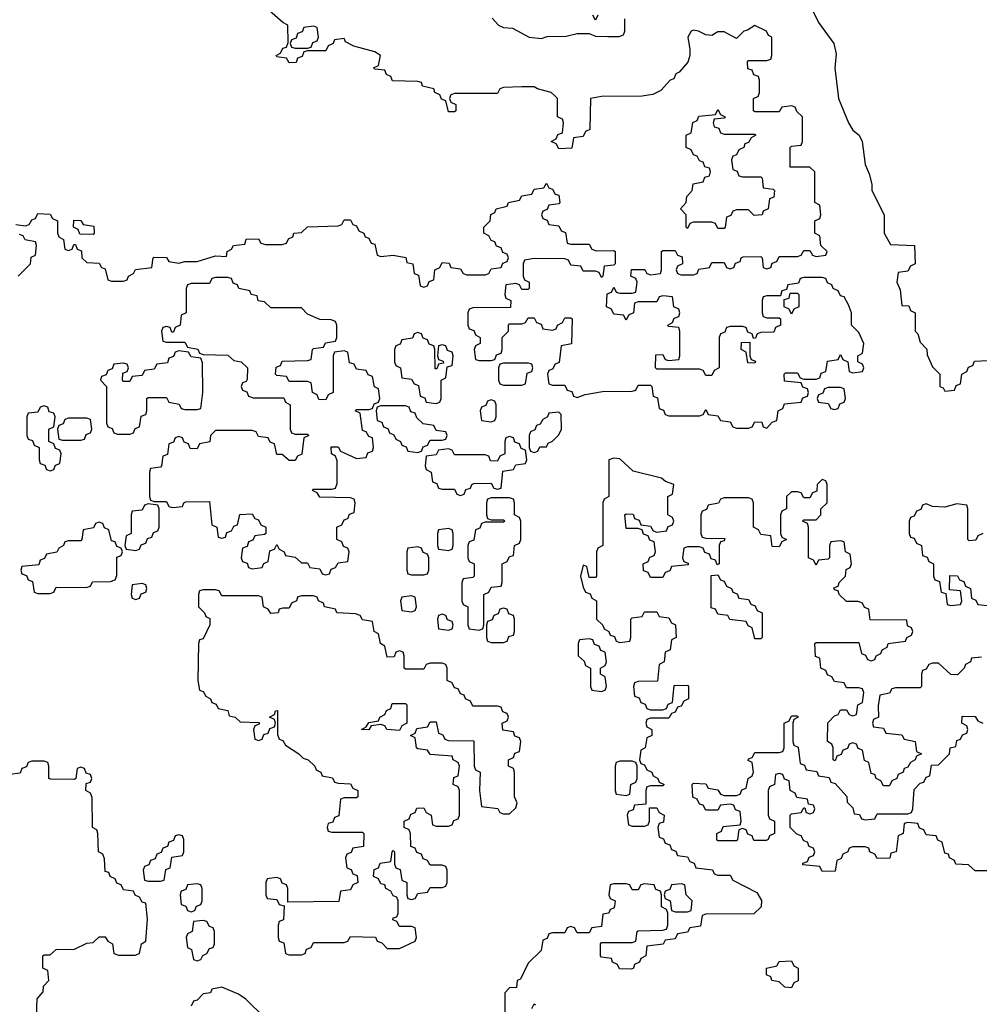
# Model space of a CAD drawing. Header units: inches. Extents: x 2602844 to 2692189, y 936934 to 1026383.
# Tile 33 of 58: x 2660691 to 2663823, y 967032 to 970247. Entities that reach past the tile are written whole.
import ezdxf

# ---------------------------------------------------------------- set-up
doc = ezdxf.new("R2010")
doc.units = ezdxf.units.IN
doc.header["$MEASUREMENT"] = 0
doc.layers.add('C6966', color=7, linetype='Continuous')
doc.layers.add('C6967', color=7, linetype='Continuous')

msp = doc.modelspace()

# ---------------------------------------------------------------- linework, layer by layer
at = {"layer": 'C6966', "color": 6}
for points in [[(2660678, 969578), (2660710, 969574), (2660722, 969578), (2660730, 969594), (2660742, 969598), (2660750, 969614), (2660790, 969612), (2660798, 969598), (2660814, 969590), (2660814, 969550), (2660818, 969538), (2660834, 969530), (2660838, 969498), (2660850, 969494), (2660862, 969498), (2660867.3, 969512.7), (2660872.7, 969512.7), (2660878, 969498), (2660892.7, 969492.7), (2660894, 969470), (2660910, 969454), (2660950, 969452), (2660958, 969438), (2660970, 969434), (2660978, 969398), (2660990, 969394), (2661030, 969394), (2661042, 969398), (2661046, 969410), (2661062, 969418), (2661068.4, 969431.6), (2661122, 969438), (2661126, 969470), (2661130, 969472), (2661170, 969471.3), (2661178, 969458), (2661210, 969452), (2661230, 969458), (2661270, 969458), (2661330, 969476), (2661366, 969474), (2661368, 969490), (2661382, 969498), (2661388.7, 969510), (2661426, 969514), (2661430, 969531), (2661470, 969531.3), (2661478, 969518), (2661492.7, 969512.7), (2661547.3, 969512.7), (2661562, 969518), (2661568, 969532), (2661582, 969538), (2661586, 969550), (2661610, 969552), (2661630, 969571.3), (2661730, 969574), (2661742, 969578), (2661750, 969594), (2661770, 969594), (2661778, 969578), (2661790, 969574), (2661798, 969558), (2661814, 969550), (2661818, 969538), (2661830, 969534), (2661838, 969518), (2661850, 969514), (2661858, 969478), (2661870, 969474), (2661910, 969478), (2661951.1, 969471.1), (2661954, 969454), (2661974, 969450), (2661978, 969418), (2661992.7, 969412.7), (2661998, 969378), (2662010, 969374), (2662022, 969378), (2662027.3, 969392.7), (2662042, 969398), (2662046, 969430), (2662062, 969438), (2662070, 969454), (2662092.7, 969452.7), (2662098, 969438), (2662130, 969434), (2662138, 969418), (2662150, 969414), (2662210, 969414), (2662222, 969418), (2662230, 969434), (2662262, 969438), (2662267.3, 969452.7), (2662282, 969458), (2662286, 969470), (2662282, 969482), (2662267.3, 969487.3), (2662262, 969502), (2662247.3, 969507.3), (2662242, 969522), (2662230, 969526), (2662222, 969542), (2662206, 969550), (2662206, 969570), (2662226, 969590), (2662228.4, 969611.6), (2662242, 969618), (2662246, 969630), (2662282, 969638), (2662286, 969650), (2662322, 969658), (2662330, 969672), (2662362, 969678), (2662370, 969694), (2662402, 969698), (2662410, 969714), (2662418, 969698), (2662430, 969694), (2662438, 969678), (2662450, 969674), (2662454, 969650), (2662450, 969646), (2662418, 969642), (2662412.7, 969627.3), (2662398, 969622), (2662394, 969610), (2662398, 969598), (2662412.7, 969592.7), (2662418, 969578), (2662450, 969574), (2662458, 969558), (2662472.7, 969552.7), (2662478, 969518), (2662490, 969514), (2662550, 969514), (2662558, 969498), (2662572.7, 969492.7), (2662630, 969494), (2662634, 969490), (2662634, 969450), (2662630, 969446), (2662598, 969442), (2662594, 969410), (2662590, 969406), (2662582, 969422), (2662570, 969426), (2662530, 969426), (2662522, 969442), (2662490, 969446), (2662482, 969462), (2662470, 969466), (2662370, 969468), (2662338, 969462), (2662334, 969450), (2662334, 969410), (2662338, 969398), (2662354, 969390), (2662354, 969370), (2662350, 969366), (2662330, 969366), (2662322, 969382), (2662310, 969386), (2662278, 969382), (2662274, 969350), (2662278, 969338), (2662294, 969330), (2662292.7, 969307.3), (2662170, 969306), (2662158, 969302), (2662154, 969290), (2662154, 969250), (2662158, 969238), (2662172.7, 969232.7), (2662178, 969218), (2662194, 969210), (2662194, 969190), (2662178, 969182), (2662174, 969170), (2662178, 969138), (2662190, 969134), (2662230, 969134), (2662242, 969138), (2662247.3, 969152.7), (2662262, 969158), (2662266, 969170), (2662266, 969210), (2662286, 969230), (2662286, 969250), (2662290, 969254), (2662330, 969254), (2662342, 969258), (2662350, 969274), (2662370, 969274), (2662378, 969258), (2662392.7, 969252.7), (2662398, 969238), (2662430, 969234), (2662442, 969238), (2662446, 969250), (2662462, 969258), (2662470, 969274), (2662490, 969274), (2662494, 969270), (2662491.6, 969188.4), (2662458, 969182), (2662451.6, 969128.4), (2662438, 969122), (2662430, 969106), (2662418, 969102), (2662414, 969090), (2662418, 969058), (2662430, 969054), (2662470, 969054), (2662478, 969038), (2662492.7, 969032.7), (2662498, 969018), (2662510, 969014), (2662536.4, 969023.6), (2662592.7, 969032.7), (2662690, 969034), (2662702, 969038), (2662710, 969054), (2662750, 969054), (2662754, 969050), (2662758, 969018), (2662772.7, 969012.7), (2662778, 968978), (2662792, 968972), (2662798, 968958), (2662810, 968954), (2662910, 968954), (2662922, 968958), (2662930, 968974), (2662938, 968958), (2662970, 968954), (2662978, 968938), (2663010, 968934), (2663018, 968918), (2663030, 968914), (2663070, 968914), (2663082, 968918), (2663090, 968934), (2663112.7, 968932.7), (2663118, 968918), (2663130, 968914), (2663147.3, 968932.7), (2663162, 968938), (2663166, 968970), (2663182, 968978), (2663187.3, 968992.7), (2663242, 968998), (2663247.3, 969012.7), (2663262, 969018), (2663266, 969030), (2663262, 969042), (2663247.3, 969047.3), (2663242, 969062), (2663187.3, 969067.3), (2663186, 969090), (2663190, 969094), (2663230, 969094), (2663238, 969078), (2663250, 969074), (2663290, 969074), (2663302, 969078), (2663307.3, 969092.7), (2663322, 969098), (2663327.3, 969132.7), (2663362, 969138), (2663370, 969154), (2663378, 969138), (2663394, 969130), (2663398, 969098), (2663410, 969094), (2663442, 969098), (2663446, 969110), (2663442, 969122), (2663426, 969130), (2663426, 969150), (2663442, 969158), (2663446, 969190), (2663430, 969226), (2663406, 969250), (2663406, 969290), (2663396.4, 969316.4), (2663382, 969342), (2663370, 969346), (2663362, 969362), (2663346, 969370), (2663342, 969382), (2663328, 969388), (2663322, 969402), (2663310, 969406), (2663250, 969406), (2663238, 969402), (2663232.7, 969387.3), (2663198, 969382), (2663194, 969366), (2663178, 969362), (2663174, 969346), (2663130, 969346), (2663118, 969342), (2663114, 969330), (2663114, 969290), (2663118, 969278), (2663130, 969274), (2663170, 969274), (2663174, 969270), (2663174, 969250), (2663158, 969242), (2663152.7, 969227.3), (2663110, 969226), (2663098, 969222), (2663092.7, 969207.3), (2663086, 969206), (2663082, 969222), (2663067.3, 969227.3), (2663062, 969242), (2663050, 969246), (2663010, 969246), (2662998, 969242), (2662992.7, 969227.3), (2662978, 969222), (2662974, 969210), (2662974, 969110), (2662958, 969102), (2662950, 969086), (2662930, 969086), (2662922, 969102), (2662910, 969106), (2662770, 969106), (2662766, 969110), (2662767.3, 969152.7), (2662790, 969154), (2662798, 969138), (2662810, 969134), (2662842, 969138), (2662846, 969150), (2662846, 969230), (2662842, 969242), (2662810, 969246), (2662806, 969250), (2662822, 969258), (2662827.3, 969272.7), (2662842, 969278), (2662846, 969290), (2662842, 969302), (2662826, 969310), (2662822, 969342), (2662790, 969346), (2662778, 969342), (2662770, 969326), (2662710, 969326), (2662698, 969322), (2662694, 969290), (2662678, 969282), (2662670, 969266), (2662662, 969282), (2662630, 969286), (2662622, 969302), (2662606, 969310), (2662608, 969352), (2662622, 969358), (2662630, 969374), (2662638, 969358), (2662650, 969354), (2662690, 969354), (2662702, 969358), (2662706, 969390), (2662702, 969402), (2662686, 969410), (2662688, 969432), (2662731.6, 969431.6), (2662738, 969418), (2662750, 969414), (2662782, 969418), (2662786, 969430), (2662786, 969490), (2662790, 969494), (2662830, 969494), (2662838, 969478), (2662852.7, 969472.7), (2662854, 969450), (2662838, 969442), (2662834, 969430), (2662838, 969418), (2662850, 969414), (2662890, 969414), (2662902, 969418), (2662907.3, 969432.7), (2662942, 969438), (2662950, 969454), (2662990, 969454), (2662998, 969438), (2663010, 969434), (2663022, 969438), (2663027.3, 969452.7), (2663042, 969458), (2663046, 969470), (2663052.7, 969472.7), (2663110, 969474), (2663114, 969470), (2663118, 969438), (2663130, 969434), (2663142, 969438), (2663147.3, 969452.7), (2663162, 969458), (2663170, 969474), (2663230, 969474), (2663242, 969478), (2663250, 969494), (2663270, 969494), (2663278, 969478), (2663290, 969474), (2663322, 969478), (2663326, 969490), (2663306, 969510), (2663302, 969542), (2663286, 969550), (2663286, 969590), (2663302, 969598), (2663306, 969610), (2663302, 969642), (2663286, 969650), (2663286, 969750), (2663270, 969766), (2663206, 969766), (2663206, 969830), (2663210, 969834), (2663242, 969838), (2663246, 969850), (2663246, 969930), (2663227.3, 969947.3), (2663222, 969962), (2663210, 969966), (2663178, 969962), (2663170, 969946), (2663090, 969946), (2663086, 969950), (2663086, 969990), (2663102, 969998), (2663102.7, 970000)], [(2662097.3, 970000), (2662094, 969990), (2662098, 969978), (2662114, 969970), (2662114, 969950), (2662110, 969946), (2662090, 969946), (2662082, 969982), (2662068, 969988), (2662062.9, 970000)], [(2662735.6, 970000), (2662722, 969998), (2662590, 969996), (2662554, 969990), (2662551.6, 969888.4), (2662538, 969882), (2662530, 969866), (2662498, 969862), (2662492.7, 969827.3), (2662450, 969826), (2662442, 969842), (2662426, 969850), (2662442, 969858), (2662447.3, 969872.7), (2662462, 969878), (2662466, 969910), (2662462, 969922), (2662446, 969930), (2662446, 969990), (2662436, 970000)], [(2663362.3, 970000), (2663363.6, 969990), (2663395.5, 969910), (2663410, 969886.8), (2663431.3, 969870), (2663441, 969850), (2663450, 969774), (2663463.5, 969743.5), (2663472, 969710), (2663472, 969690), (2663512, 969610), (2663512, 969550), (2663532.7, 969512.7), (2663612, 969510), (2663614, 969450), (2663598, 969442), (2663590, 969426), (2663558, 969422), (2663554, 969390), (2663564.7, 969364.7), (2663570, 969314), (2663592.7, 969312.7), (2663598, 969298), (2663614, 969290), (2663614, 969230), (2663622, 969222), (2663630, 969194), (2663651.6, 969171.6), (2663652.7, 969152.7), (2663670, 969114), (2663694, 969090), (2663694, 969050), (2663705.4, 969045.4), (2663710, 969034), (2663742, 969038), (2663747.3, 969052.7), (2663762, 969058), (2663766, 969090), (2663782, 969098), (2663787.3, 969112.7), (2663802, 969118), (2663807.3, 969132.7), (2663850, 969134)], [(2660686, 969410), (2660726, 969450), (2660728.4, 969471.6), (2660742, 969478), (2660746, 969510), (2660742, 969522), (2660708.4, 969528.4), (2660702, 969542), (2660690, 969546)], [(2663830, 968166), (2663798, 968162), (2663794, 968150), (2663778, 968142), (2663774, 968130), (2663751.6, 968108.4), (2663730, 968108.7), (2663690, 968146), (2663670, 968146), (2663658, 968142), (2663650, 968126), (2663638, 968122), (2663634, 968110), (2663634, 968070), (2663630, 968066), (2663550, 968066), (2663538, 968062), (2663530, 968048), (2663498, 968042), (2663492.7, 968007.3), (2663494, 967970), (2663478, 967962), (2663474, 967950), (2663478, 967938), (2663510, 967934), (2663518, 967918), (2663570, 967912), (2663578, 967898), (2663614, 967890), (2663618, 967858), (2663634, 967850), (2663618, 967842), (2663614, 967830), (2663598, 967822), (2663590, 967806), (2663578, 967802), (2663574, 967790), (2663558, 967782), (2663554, 967770), (2663538, 967762), (2663530, 967746), (2663510, 967746), (2663502, 967762), (2663486, 967770), (2663482, 967782), (2663470, 967786), (2663462, 967822), (2663448.4, 967828.4), (2663442, 967862), (2663427.3, 967867.3), (2663422, 967882), (2663410, 967886), (2663398, 967882), (2663392.7, 967867.3), (2663378, 967862), (2663372, 967848), (2663358, 967842), (2663352.7, 967827.3), (2663346, 967830), (2663346, 967870), (2663342, 967882), (2663328, 967890), (2663328.4, 967951.6), (2663350, 967974), (2663362, 967978), (2663370, 967994), (2663390, 967994), (2663398, 967978), (2663410, 967974), (2663422, 967978), (2663426, 968010), (2663442, 968018), (2663446, 968050), (2663442, 968062), (2663430, 968066), (2663390, 968066), (2663382, 968082), (2663350, 968086), (2663342, 968102), (2663328, 968108), (2663322, 968122), (2663306, 968130), (2663302, 968162), (2663288.4, 968168.4), (2663286, 968210), (2663290, 968214), (2663430, 968214), (2663438, 968178), (2663452, 968172), (2663458, 968158), (2663470, 968154), (2663482, 968158), (2663486, 968170), (2663502, 968178), (2663506, 968190), (2663522, 968198), (2663526, 968210), (2663582, 968218), (2663586, 968230), (2663602, 968238), (2663606, 968250), (2663602, 968262), (2663588.4, 968268.4), (2663586, 968286), (2663467.3, 968287.3), (2663462, 968322), (2663448, 968328), (2663442, 968342), (2663427.3, 968347.3), (2663390, 968348), (2663366, 968370), (2663362, 968382), (2663350, 968386), (2663348, 968392), (2663362, 968398), (2663366, 968410), (2663386, 968430), (2663388.4, 968451.6), (2663402, 968458), (2663406, 968470), (2663402, 968502), (2663386, 968510), (2663382, 968542), (2663370, 968546), (2663338, 968542), (2663334, 968530), (2663334, 968490), (2663330, 968486), (2663298, 968482), (2663290, 968466), (2663282, 968482), (2663266, 968490), (2663266, 968590), (2663262, 968602), (2663246, 968610), (2663250, 968614), (2663290, 968614), (2663306, 968630), (2663306, 968650), (2663326, 968670), (2663326, 968730), (2663322, 968742), (2663310, 968746), (2663294, 968730), (2663292.7, 968707.3), (2663278, 968702), (2663270, 968686), (2663250, 968686), (2663242, 968702), (2663230, 968706), (2663210, 968706), (2663194, 968690), (2663194, 968650), (2663178, 968642), (2663174, 968630), (2663174, 968570), (2663178, 968558), (2663194, 968550), (2663178, 968542), (2663170, 968526), (2663147.3, 968527.3), (2663142, 968562), (2663110, 968566), (2663102, 968582), (2663086, 968590), (2663086, 968670), (2663082, 968682), (2663070, 968686), (2662990, 968686), (2662978, 968682), (2662971.6, 968668.4), (2662938, 968662), (2662932, 968648), (2662918, 968642), (2662914, 968630), (2662914, 968570), (2662918, 968558), (2662930, 968554), (2662992.7, 968552.7), (2662990, 968546), (2662978, 968542), (2662974, 968530), (2662974, 968470), (2662967.3, 968467.3), (2662962, 968482), (2662947.3, 968487.3), (2662942, 968502), (2662927.3, 968507.3), (2662922, 968522), (2662910, 968526), (2662870, 968526), (2662858, 968522), (2662854, 968490), (2662858, 968478), (2662872.7, 968472.7), (2662872.7, 968467.3), (2662818, 968462), (2662812.7, 968447.3), (2662798, 968442), (2662790, 968426), (2662750, 968426), (2662742, 968442), (2662727.3, 968447.3), (2662726, 968470), (2662742, 968478), (2662747.3, 968492.7), (2662762, 968498), (2662766, 968510), (2662762, 968542), (2662747.3, 968547.3), (2662742, 968562), (2662727.3, 968567.3), (2662722, 968582), (2662710, 968586), (2662670, 968586), (2662666, 968630), (2662670, 968634), (2662692.7, 968632.7), (2662698, 968618), (2662712.7, 968612.7), (2662718, 968598), (2662750, 968594), (2662758, 968578), (2662770, 968574), (2662802, 968578), (2662807.3, 968592.7), (2662822, 968598), (2662826, 968610), (2662822, 968622), (2662806, 968630), (2662806, 968690), (2662822, 968698), (2662826, 968730), (2662799, 968739), (2662786, 968750), (2662693.6, 968773.6), (2662650, 968813.2), (2662630, 968815.3), (2662614, 968810), (2662614, 968690), (2662598, 968682), (2662594, 968670), (2662594, 968530), (2662578, 968522), (2662574, 968510), (2662574, 968430), (2662570, 968426), (2662550, 968426), (2662542, 968462), (2662530, 968466), (2662521, 968430), (2662530, 968394), (2662538, 968378), (2662552.7, 968372.7), (2662558, 968358), (2662574, 968350), (2662574, 968290), (2662594, 968270), (2662598, 968258), (2662614, 968250), (2662618, 968238), (2662632.7, 968232.7), (2662638, 968218), (2662650, 968214), (2662682, 968218), (2662686, 968230), (2662686, 968290), (2662690, 968294), (2662722, 968298), (2662730, 968314), (2662770, 968314), (2662778, 968298), (2662810, 968294), (2662818, 968278), (2662831.6, 968271.6), (2662834, 968230), (2662818, 968222), (2662814, 968190), (2662798, 968182), (2662794, 968150), (2662778, 968142), (2662772.7, 968087.3), (2662710, 968086), (2662698, 968082), (2662694, 968070), (2662698, 968038), (2662712.7, 968032.7), (2662718, 968018), (2662732.7, 968012.7), (2662738, 967998), (2662750, 967994), (2662790, 967994), (2662802, 967998), (2662807.3, 968012.7), (2662822, 968018), (2662827.3, 968072.7), (2662870, 968074), (2662874, 968070), (2662874, 968030), (2662858, 968022), (2662850, 968006), (2662838, 968002), (2662830, 967986), (2662818, 967982), (2662810, 967966), (2662750, 967966), (2662738, 967962), (2662734, 967950), (2662738, 967938), (2662754, 967930), (2662754, 967910), (2662738, 967902), (2662732, 967870), (2662718, 967862), (2662714, 967830), (2662718, 967818), (2662730, 967814), (2662738, 967798), (2662754, 967790), (2662758, 967778), (2662774, 967770), (2662778, 967758), (2662794, 967750), (2662790, 967746), (2662750, 967746), (2662738, 967742), (2662734, 967730), (2662734, 967686), (2662698, 967682), (2662692.7, 967667.3), (2662678, 967662), (2662674, 967650), (2662678, 967618), (2662690, 967614), (2662730, 967614), (2662742, 967618), (2662746, 967630), (2662746, 967674), (2662770, 967674), (2662778, 967658), (2662794, 967650), (2662792.7, 967627.3), (2662778, 967622), (2662774, 967610), (2662778, 967578), (2662792.7, 967572.7), (2662798, 967558), (2662812.7, 967552.7), (2662818, 967538), (2662832.7, 967532.7), (2662838, 967518), (2662870, 967514), (2662878, 967498), (2662892.7, 967492.7), (2662898, 967478), (2662951.6, 967471.6), (2662958, 967458), (2662970, 967454), (2663010, 967454), (2663018, 967438), (2663096.9, 967396.9), (2663111.6, 967371.6), (2663111.3, 967350), (2663087.3, 967327.3), (2662930, 967326), (2662918, 967322), (2662912.7, 967287.3), (2662878, 967282), (2662870, 967268), (2662838, 967262), (2662830, 967246), (2662798, 967242), (2662791.6, 967228.4), (2662738, 967222), (2662734, 967190), (2662718, 967182), (2662714, 967170), (2662698, 967162), (2662694, 967150), (2662687.3, 967147.3), (2662648.4, 967148.4), (2662642, 967162), (2662626, 967170), (2662622, 967182), (2662590, 967186), (2662586, 967190), (2662586, 967230), (2662590, 967234), (2662690, 967234), (2662702, 967238), (2662706, 967270), (2662710, 967272), (2662790, 967274), (2662802, 967278), (2662806, 967290), (2662806, 967330), (2662802, 967342), (2662786, 967350), (2662786, 967390), (2662782, 967402), (2662767.3, 967407.3), (2662762, 967422), (2662730, 967426), (2662718, 967422), (2662710, 967406), (2662690, 967406), (2662682, 967422), (2662670, 967426), (2662630, 967426), (2662618, 967422), (2662614, 967390), (2662618, 967378), (2662634, 967370), (2662632.7, 967352.7), (2662630, 967346), (2662618, 967342), (2662614, 967330), (2662594, 967326), (2662590, 967286), (2662558, 967282), (2662550, 967266), (2662510, 967266), (2662502, 967282), (2662490, 967286), (2662478, 967282), (2662470, 967266), (2662430, 967266), (2662418, 967262), (2662412.7, 967247.3), (2662398, 967242), (2662392.7, 967207.3), (2662350, 967166), (2662325.4, 967114.6), (2662314, 967110), (2662312.7, 967087.3), (2662290, 967086), (2662274, 967070), (2662274, 966990)], [(2663834, 968570), (2663818, 968562), (2663812, 968548), (2663790, 968546), (2663786, 968550), (2663786, 968650), (2663782, 968662), (2663750, 968666), (2663710, 968655.3), (2663670, 968658), (2663650, 968666), (2663638, 968662), (2663632, 968648), (2663618, 968642), (2663610, 968626), (2663598, 968622), (2663594, 968610), (2663594, 968570), (2663598, 968558), (2663610, 968554), (2663618, 968538), (2663634, 968530), (2663638, 968498), (2663652.7, 968492.7), (2663658, 968478), (2663674, 968470), (2663674, 968430), (2663678, 968418), (2663692.7, 968412.7), (2663698, 968378), (2663714, 968374), (2663718, 968338), (2663730, 968334), (2663762, 968338), (2663766, 968350), (2663762, 968382), (2663726, 968386), (2663727.3, 968432.7), (2663751.6, 968431.6), (2663758, 968418), (2663772.7, 968412.7), (2663778, 968398), (2663794, 968390), (2663798, 968358), (2663812, 968352), (2663818, 968338), (2663892, 968330)], [(2663850, 967468), (2663810, 967468), (2663787.3, 967487.3), (2663746, 967490), (2663742, 967502), (2663726, 967510), (2663722, 967522), (2663710, 967526), (2663702, 967562), (2663688, 967568), (2663682, 967582), (2663650, 967586), (2663642, 967602), (2663627.3, 967607.3), (2663622, 967622), (2663590, 967626), (2663578, 967622), (2663574, 967590), (2663558, 967582), (2663552, 967530), (2663534, 967526), (2663530.9, 967509.1), (2663490, 967508), (2663482, 967522), (2663466, 967530), (2663462, 967542), (2663450, 967546), (2663410, 967546), (2663398, 967542), (2663394, 967530), (2663378, 967522), (2663372, 967508), (2663358, 967502), (2663352.7, 967467.3), (2663310, 967466), (2663302, 967482), (2663247.3, 967487.3), (2663247.3, 967492.7), (2663262, 967498), (2663267.3, 967512.7), (2663282, 967518), (2663286, 967530), (2663282, 967542), (2663267.3, 967547.3), (2663262, 967562), (2663250, 967566), (2663242, 967582), (2663227.3, 967587.3), (2663206, 967610), (2663206, 967650), (2663210, 967654), (2663242, 967658), (2663250, 967674), (2663254, 967674), (2663258, 967658), (2663270, 967654), (2663282, 967658), (2663286, 967670), (2663282, 967682), (2663266, 967686), (2663262, 967702), (2663227.3, 967707.3), (2663222, 967722), (2663206, 967730), (2663202, 967762), (2663187.3, 967767.3), (2663182, 967782), (2663170, 967786), (2663158, 967782), (2663154, 967750), (2663138, 967742), (2663134, 967730), (2663134, 967650), (2663138, 967638), (2663154, 967630), (2663154, 967590), (2663138, 967582), (2663134, 967570), (2663127.3, 967567.3), (2663087.3, 967567.3), (2663082, 967582), (2663067.3, 967587.3), (2663062, 967602), (2663050, 967606), (2663038, 967602), (2663034, 967570), (2663030, 967566), (2662970, 967566), (2662966, 967570), (2662966, 967590), (2662982, 967598), (2662987.3, 967612.7), (2663042, 967618), (2663046, 967630), (2663042, 967662), (2663027.3, 967667.3), (2663022, 967682), (2663010, 967686), (2662978, 967682), (2662970, 967666), (2662930, 967666), (2662922, 967682), (2662910, 967686), (2662902, 967702), (2662888.4, 967708.4), (2662886, 967750), (2662890, 967754), (2662930, 967752), (2662938, 967738), (2662970, 967732), (2662978, 967718), (2662990, 967714), (2663030, 967714), (2663042, 967718), (2663048, 967732), (2663062, 967738), (2663068, 967770), (2663082, 967778), (2663086, 967790), (2663082, 967822), (2663068.4, 967828.4), (2663070, 967834), (2663082, 967838), (2663090, 967854), (2663170, 967854), (2663182, 967858), (2663186, 967870), (2663186, 967950), (2663202, 967958), (2663210, 967974), (2663230, 967974), (2663232, 967970), (2663218, 967962), (2663214, 967950), (2663214, 967890), (2663218, 967878), (2663231.6, 967871.6), (2663238, 967818), (2663252.7, 967812.7), (2663258, 967798), (2663292.7, 967792.7), (2663298, 967778), (2663332.7, 967772.7), (2663338, 967758), (2663352.7, 967752.7), (2663390.9, 967710.9), (2663392, 967692), (2663410, 967674), (2663414, 967654), (2663431.6, 967651.6), (2663438, 967638), (2663450, 967634), (2663482, 967638), (2663490, 967654), (2663590, 967654), (2663602, 967658), (2663606, 967670), (2663610, 967734), (2663630, 967754), (2663642, 967758), (2663650, 967774), (2663662, 967778), (2663667.3, 967812.7), (2663690, 967814), (2663726, 967850), (2663728, 967870), (2663746, 967874), (2663750, 967894), (2663762, 967898), (2663768, 967912), (2663782, 967918), (2663786, 967930), (2663782, 967942), (2663766, 967950), (2663767.3, 967972.7), (2663810, 967972), (2663818, 967958), (2663834, 967950)], [(2660746, 966990), (2660748, 967050), (2660767.3, 967072.7), (2660768.4, 967091.6), (2660786, 967110), (2660782, 967142), (2660766, 967150), (2660766, 967190), (2660770, 967194), (2660790, 967194), (2660810, 967211.3), (2660870, 967212), (2660910, 967232), (2660930, 967234), (2660950, 967252), (2660970, 967252), (2660978, 967238), (2660994, 967230), (2660998, 967198), (2661012.7, 967192.7), (2661067.3, 967192.7), (2661082, 967198), (2661088, 967230), (2661102, 967238), (2661108, 967310), (2661102, 967362), (2661090, 967366), (2661082, 967382), (2661068, 967388), (2661062, 967402), (2661030, 967406), (2661022, 967422), (2661008, 967428), (2661002, 967442), (2660986, 967450), (2660982, 967462), (2660970, 967466), (2660967.3, 967507.3), (2660962, 967522), (2660948, 967530), (2660946, 967590), (2660942, 967602), (2660928, 967610), (2660927.3, 967707.3), (2660922, 967722), (2660906, 967730), (2660907.3, 967752.7), (2660922, 967758), (2660926, 967770), (2660922, 967782), (2660907.3, 967787.3), (2660902, 967802), (2660890, 967806), (2660878, 967802), (2660874, 967770), (2660870, 967766), (2660792.7, 967767.3), (2660786, 967770), (2660786, 967810), (2660782, 967822), (2660770, 967826), (2660730, 967826), (2660718, 967822), (2660712.7, 967807.3), (2660698, 967802), (2660692.7, 967787.3), (2660658, 967782)], [(2661490, 966989), (2661429.3, 967049.3), (2661404.7, 967064.7), (2661350, 967088), (2661318, 967082), (2661314, 967070), (2661290, 967066), (2661270, 967046), (2661258, 967042), (2661250, 967026)], [(2662362, 967018), (2662370, 967034), (2662374, 967030)]]:
    msp.add_lwpolyline(points, dxfattribs=at)
for points in [[(2662990, 969874), (2663090, 969874), (2663094, 969870), (2663078, 969862), (2663070, 969846), (2663058, 969842), (2663054, 969830), (2663038, 969822), (2663030, 969806), (2663018, 969802), (2663014, 969790), (2663018, 969758), (2663032.7, 969752.7), (2663038, 969738), (2663050, 969734), (2663110, 969734), (2663114, 969730), (2663118, 969698), (2663150, 969694), (2663154, 969690), (2663152.7, 969667.3), (2663138, 969662), (2663134, 969630), (2663118, 969622), (2663114, 969610), (2663088.4, 969608.4), (2663070, 969626), (2663030, 969626), (2663018, 969622), (2663012, 969608), (2662998, 969602), (2662994, 969570), (2662990, 969566), (2662970, 969566), (2662962, 969582), (2662950, 969586), (2662890, 969586), (2662878, 969582), (2662870, 969566), (2662866, 969570), (2662866, 969610), (2662848, 969630), (2662866, 969650), (2662868, 969670), (2662886, 969690), (2662888.9, 969711.1), (2662922, 969718), (2662927.3, 969732.7), (2662942, 969738), (2662946, 969750), (2662942, 969762), (2662927.3, 969767.3), (2662922, 969782), (2662910, 969786), (2662902, 969802), (2662890, 969806), (2662882, 969822), (2662866, 969830), (2662866, 969870), (2662882, 969878), (2662888.4, 969911.6), (2662902, 969918), (2662907.3, 969932.7), (2662962, 969938), (2662970, 969954), (2662978, 969938), (2662994, 969930), (2662990, 969926), (2662958, 969922), (2662954, 969910), (2662958, 969898), (2662972.7, 969892.7), (2662978, 969878)], [(2660930, 969546), (2660887.3, 969547.3), (2660882, 969562), (2660866, 969570), (2660867.3, 969592.7), (2660890, 969592), (2660898, 969578), (2660932.7, 969572.7), (2660934, 969550)], [(2661370, 969406), (2661330, 969406), (2661318, 969402), (2661310, 969386), (2661250, 969386), (2661238, 969382), (2661234, 969370), (2661234, 969290), (2661218, 969282), (2661214, 969250), (2661198, 969242), (2661192.7, 969227.3), (2661187.3, 969227.3), (2661182, 969242), (2661170, 969246), (2661158, 969242), (2661154, 969230), (2661158, 969198), (2661170, 969194), (2661230, 969194), (2661238, 969178), (2661271.6, 969171.6), (2661278, 969158), (2661290, 969154), (2661370, 969152), (2661390, 969134), (2661414, 969130), (2661434, 969110), (2661432.7, 969072.7), (2661430, 969066), (2661418, 969062), (2661414, 969050), (2661418, 969038), (2661432, 969032), (2661438, 969018), (2661452.7, 969012.7), (2661552.7, 969012.7), (2661558, 968998), (2661574, 968990), (2661574, 968910), (2661578, 968898), (2661590, 968894), (2661630, 968894), (2661634, 968890), (2661618, 968882), (2661611.6, 968828.4), (2661598, 968822), (2661590, 968808), (2661570, 968808), (2661547.3, 968827.3), (2661530, 968828), (2661522, 968862), (2661508, 968868), (2661502, 968882), (2661470, 968886), (2661462, 968902), (2661450, 968906), (2661330, 968906), (2661314, 968890), (2661311.1, 968868.9), (2661278, 968862), (2661270, 968846), (2661247.3, 968847.3), (2661242, 968862), (2661227.3, 968867.3), (2661222, 968882), (2661210, 968886), (2661198, 968882), (2661192.7, 968867.3), (2661178, 968862), (2661172.7, 968827.3), (2661158, 968822), (2661154, 968790), (2661150, 968786), (2661118, 968782), (2661114, 968770), (2661114, 968690), (2661118, 968678), (2661130, 968674), (2661170, 968674), (2661178, 968658), (2661190, 968654), (2661222, 968658), (2661226, 968670), (2661232.7, 968672.7), (2661310, 968674), (2661318, 968598), (2661334, 968590), (2661338, 968558), (2661350, 968554), (2661362, 968558), (2661367.3, 968572.7), (2661382, 968578), (2661390, 968594), (2661402, 968598), (2661408.9, 968631.1), (2661450, 968634), (2661458, 968618), (2661470, 968614), (2661478, 968598), (2661494, 968590), (2661494, 968570), (2661490, 968566), (2661458, 968562), (2661452, 968548), (2661438, 968542), (2661432.7, 968527.3), (2661418, 968522), (2661414, 968490), (2661418, 968478), (2661432.7, 968472.7), (2661438, 968458), (2661450, 968454), (2661482, 968458), (2661488, 968472), (2661502, 968478), (2661507.3, 968512.7), (2661522, 968518), (2661530, 968534), (2661538, 968518), (2661554, 968510), (2661558, 968498), (2661590, 968492), (2661610, 968474), (2661630, 968474), (2661638, 968458), (2661670, 968454), (2661678, 968438), (2661690, 968434), (2661702, 968438), (2661707.3, 968452.7), (2661722, 968458), (2661730, 968474), (2661762, 968478), (2661766, 968510), (2661762, 968522), (2661747.3, 968527.3), (2661742, 968542), (2661726, 968550), (2661726, 968590), (2661742, 968598), (2661750, 968614), (2661762, 968618), (2661767.3, 968632.7), (2661782, 968638), (2661786, 968670), (2661782, 968682), (2661770, 968686), (2661670, 968688), (2661662, 968702), (2661646, 968710), (2661650, 968714), (2661710, 968714), (2661722, 968718), (2661727.3, 968732.7), (2661727.3, 968807.3), (2661722, 968822), (2661708, 968830), (2661707.3, 968852.7), (2661730, 968852), (2661738, 968838), (2661790, 968814), (2661822, 968818), (2661827.3, 968832.7), (2661842, 968838), (2661846, 968850), (2661842, 968882), (2661830, 968886), (2661822, 968902), (2661810, 968906), (2661802, 968962), (2661786, 968970), (2661790, 968974), (2661830, 968974), (2661842, 968978), (2661847.3, 968992.7), (2661862, 968998), (2661866, 969010), (2661862, 969042), (2661848.4, 969048.4), (2661842, 969082), (2661828, 969088), (2661822, 969102), (2661790, 969106), (2661782, 969122), (2661767.3, 969127.3), (2661762, 969162), (2661750, 969166), (2661718, 969162), (2661714, 969150), (2661714, 969030), (2661698, 969022), (2661690, 969006), (2661667.3, 969007.3), (2661662, 969022), (2661646, 969030), (2661642, 969062), (2661630, 969066), (2661570, 969066), (2661562, 969082), (2661530, 969086), (2661526, 969090), (2661527.3, 969112.7), (2661542, 969118), (2661547.3, 969132.7), (2661630, 969134), (2661642, 969138), (2661646, 969170), (2661650, 969174), (2661682, 969178), (2661688.4, 969191.6), (2661722, 969198), (2661726, 969210), (2661726, 969250), (2661722, 969262), (2661707.3, 969267.3), (2661670, 969268), (2661630, 969286), (2661610, 969306), (2661510, 969306), (2661490, 969326), (2661468.9, 969328.9), (2661466, 969346), (2661446, 969350), (2661442, 969362), (2661406, 969370), (2661402, 969382), (2661387.3, 969387.3), (2661382, 969402)], [(2663210, 969286), (2663202, 969302), (2663186, 969310), (2663186, 969334), (2663202, 969338), (2663206, 969354), (2663230, 969354), (2663234, 969350), (2663234, 969310), (2663218, 969302)], [(2661990, 969226), (2661978, 969222), (2661972.7, 969207.3), (2661938, 969202), (2661932.7, 969187.3), (2661918, 969182), (2661914, 969170), (2661914, 969130), (2661918, 969118), (2661934, 969110), (2661938, 969078), (2661970, 969074), (2661978, 969058), (2661992.7, 969052.7), (2661998, 969018), (2662012.7, 969012.7), (2662018, 968998), (2662050, 968994), (2662062, 968998), (2662066, 969010), (2662066, 969070), (2662082, 969078), (2662086, 969114), (2662102, 969118), (2662106, 969150), (2662102, 969162), (2662087.3, 969167.3), (2662082, 969182), (2662070, 969186), (2662058, 969182), (2662054, 969150), (2662058, 969138), (2662072.7, 969132.7), (2662074, 969126), (2662058, 969122), (2662052.7, 969107.3), (2662047.3, 969107.3), (2662046, 969170), (2662042, 969182), (2662027.3, 969187.3), (2662022, 969202), (2662007.3, 969207.3), (2662002, 969222)], [(2661210, 969166), (2661198, 969162), (2661192.7, 969147.3), (2661178, 969142), (2661172.7, 969127.3), (2661138, 969122), (2661130, 969106), (2661098, 969102), (2661090, 969086), (2661058, 969082), (2661050, 969066), (2661030, 969066), (2661026, 969070), (2661027.3, 969092.7), (2661042, 969098), (2661046, 969110), (2661042, 969122), (2661030, 969126), (2660998, 969122), (2660992.7, 969107.3), (2660978, 969102), (2660972.7, 969087.3), (2660958, 969082), (2660954, 969070), (2660974, 969050), (2660974, 968930), (2660978, 968918), (2660992.7, 968912.7), (2660998, 968898), (2661010, 968894), (2661050, 968894), (2661062, 968898), (2661067.3, 968912.7), (2661082, 968918), (2661087.3, 968952.7), (2661102, 968958), (2661106, 968970), (2661106, 969010), (2661110, 969014), (2661170, 969014), (2661178, 968998), (2661211.6, 968991.6), (2661218, 968978), (2661230, 968974), (2661270, 968974), (2661282, 968978), (2661288, 969030), (2661287.3, 969127.3), (2661282, 969142), (2661250, 969146), (2661242, 969162)], [(2663090, 969126), (2663067.3, 969127.3), (2663062, 969162), (2663046, 969170), (2663047.3, 969192.7), (2663074, 969194), (2663074, 969150), (2663078, 969138), (2663092.7, 969132.7)], [(2662350, 969126), (2662270, 969126), (2662258, 969122), (2662254, 969110), (2662254, 969070), (2662258, 969058), (2662270, 969054), (2662330, 969054), (2662342, 969058), (2662347.3, 969092.7), (2662362, 969098), (2662366, 969110), (2662362, 969122)], [(2663370, 969046), (2663330, 969046), (2663318, 969042), (2663312.7, 969027.3), (2663298, 969022), (2663294, 969010), (2663298, 968998), (2663330, 968994), (2663338, 968978), (2663350, 968974), (2663362, 968978), (2663367.3, 968992.7), (2663382, 968998), (2663386, 969010), (2663382, 969042)], [(2662230, 969006), (2662218, 969002), (2662212.7, 968987.3), (2662198, 968982), (2662194, 968970), (2662198, 968938), (2662230, 968934), (2662242, 968938), (2662246, 968950), (2662246, 968990), (2662242, 969002)], [(2660770, 968986), (2660758, 968982), (2660750, 968966), (2660718, 968962), (2660714, 968950), (2660714, 968890), (2660718, 968878), (2660732.7, 968872.7), (2660738, 968858), (2660754, 968850), (2660754, 968810), (2660758, 968798), (2660772.7, 968792.7), (2660778, 968778), (2660790, 968774), (2660802, 968778), (2660807.3, 968792.7), (2660822, 968798), (2660826, 968830), (2660822, 968842), (2660807.3, 968847.3), (2660802, 968862), (2660786, 968870), (2660786, 968910), (2660802, 968918), (2660806, 968950), (2660802, 968962), (2660787.3, 968967.3), (2660782, 968982)], [(2661950, 968986), (2661870, 968986), (2661858, 968982), (2661854, 968970), (2661858, 968938), (2661872.7, 968932.7), (2661878, 968918), (2661892.7, 968912.7), (2661898, 968898), (2661912, 968892), (2661918, 968878), (2661934, 968870), (2661938, 968858), (2661952.7, 968852.7), (2661958, 968838), (2661990, 968834), (2662002, 968838), (2662007.3, 968852.7), (2662022, 968858), (2662030, 968874), (2662070, 968874), (2662082, 968878), (2662086, 968890), (2662082, 968902), (2662050, 968906), (2662042, 968922), (2662007.3, 968927.3), (2661987.3, 968947.3), (2661982, 968962), (2661967.3, 968967.3), (2661962, 968982)], [(2660910, 968946), (2660850, 968946), (2660838, 968942), (2660832.7, 968927.3), (2660818, 968922), (2660814, 968910), (2660818, 968878), (2660830, 968874), (2660890, 968874), (2660902, 968878), (2660907.3, 968892.7), (2660922, 968898), (2660926, 968910), (2660922, 968942)], [(2662450, 968966), (2662418, 968962), (2662414, 968950), (2662398, 968942), (2662390, 968926), (2662378, 968922), (2662372, 968908), (2662358, 968902), (2662354, 968890), (2662354, 968850), (2662358, 968838), (2662370, 968834), (2662382, 968838), (2662388, 968852), (2662410, 968852), (2662416, 968864), (2662430, 968871), (2662450, 968891.3), (2662459.3, 968910), (2662458, 968958)], [(2662290, 968886), (2662278, 968882), (2662274, 968870), (2662274, 968830), (2662258, 968822), (2662250, 968806), (2662227.3, 968807.3), (2662222, 968822), (2662210, 968826), (2662110, 968826), (2662102, 968842), (2662090, 968846), (2662058, 968842), (2662050, 968826), (2662018, 968822), (2662014, 968790), (2662018, 968778), (2662034, 968770), (2662038, 968738), (2662052.7, 968732.7), (2662058, 968718), (2662070, 968714), (2662110, 968714), (2662118, 968698), (2662130, 968694), (2662142, 968698), (2662147.3, 968712.7), (2662162, 968718), (2662166, 968730), (2662172.7, 968732.7), (2662230, 968734), (2662238, 968718), (2662250, 968714), (2662262, 968718), (2662267.3, 968772.7), (2662302, 968778), (2662310, 968794), (2662342, 968798), (2662346, 968810), (2662342, 968842), (2662327.3, 968847.3), (2662322, 968862), (2662307.3, 968867.3), (2662302, 968882)], [(2662290, 968686), (2662230, 968686), (2662218, 968682), (2662214, 968670), (2662214, 968630), (2662218, 968618), (2662230, 968614), (2662270, 968614), (2662274, 968610), (2662270, 968606), (2662210, 968606), (2662198, 968602), (2662192.7, 968587.3), (2662178, 968582), (2662172.7, 968547.3), (2662158, 968542), (2662154, 968530), (2662154, 968490), (2662158, 968478), (2662174, 968470), (2662174, 968430), (2662170, 968426), (2662138, 968422), (2662134, 968410), (2662134, 968350), (2662138, 968338), (2662154, 968330), (2662154, 968270), (2662158, 968258), (2662190, 968254), (2662202, 968258), (2662206, 968270), (2662206, 968370), (2662222, 968378), (2662230, 968394), (2662262, 968398), (2662266, 968410), (2662266, 968470), (2662282, 968478), (2662290, 968494), (2662302, 968498), (2662306, 968530), (2662322, 968538), (2662326, 968550), (2662326, 968610), (2662322, 968622), (2662306, 968630), (2662306, 968670), (2662302, 968682)], [(2661110, 968666), (2661098, 968662), (2661090, 968646), (2661058, 968642), (2661054, 968630), (2661054, 968570), (2661038, 968562), (2661034, 968530), (2661038, 968518), (2661070, 968514), (2661082, 968518), (2661087.3, 968532.7), (2661102, 968538), (2661107.3, 968552.7), (2661122, 968558), (2661127.3, 968572.7), (2661142, 968578), (2661146, 968590), (2661146, 968650), (2661142, 968662)], [(2660950, 968606), (2660938, 968602), (2660931.6, 968588.4), (2660898, 968582), (2660894, 968550), (2660890, 968546), (2660850, 968546), (2660838, 968542), (2660834, 968530), (2660818, 968522), (2660811.6, 968508.4), (2660778, 968502), (2660772, 968488), (2660758, 968482), (2660752.7, 968467.3), (2660698, 968462), (2660694, 968450), (2660698, 968438), (2660712.7, 968432.7), (2660718, 968418), (2660732.7, 968412.7), (2660738, 968378), (2660750, 968374), (2660790, 968374), (2660802, 968378), (2660810, 968394), (2660907.3, 968392.7), (2660922, 968398), (2660928.4, 968411.6), (2660987.3, 968412.7), (2661002, 968418), (2661007.3, 968432.7), (2661008, 968492), (2661022, 968498), (2661026, 968510), (2661022, 968522), (2661007.3, 968527.3), (2661002, 968542), (2660990, 968546), (2660982, 968582), (2660968, 968588), (2660962, 968602)], [(2662090, 968586), (2662058, 968582), (2662054, 968570), (2662054, 968530), (2662058, 968518), (2662090, 968514), (2662102, 968518), (2662106, 968530), (2662106, 968570), (2662102, 968582)], [(2661990, 968526), (2661958, 968522), (2661954, 968510), (2661954, 968450), (2661958, 968438), (2661970, 968434), (2662010, 968434), (2662022, 968438), (2662026, 968450), (2662026, 968490), (2662022, 968502), (2662007.3, 968507.3), (2662002, 968522)], [(2663090, 968226), (2663082, 968262), (2663068, 968268), (2663062, 968282), (2663008.4, 968288.4), (2663002, 968302), (2662970, 968306), (2662962, 968322), (2662947.3, 968327.3), (2662947.3, 968432.7), (2662970, 968434), (2662978, 968418), (2662990, 968414), (2662998, 968398), (2663014, 968390), (2663018, 968378), (2663032.7, 968372.7), (2663038, 968358), (2663070, 968354), (2663078, 968338), (2663090, 968334), (2663098, 968318), (2663114, 968310), (2663114, 968230), (2663110, 968226)], [(2661090, 968406), (2661058, 968402), (2661054, 968370), (2661058, 968358), (2661070, 968354), (2661082, 968358), (2661087.3, 968372.7), (2661102, 968378), (2661106, 968390), (2661102, 968402)], [(2661330, 968386), (2661290, 968386), (2661278, 968382), (2661274, 968370), (2661274, 968330), (2661294, 968310), (2661298, 968298), (2661311.6, 968291.6), (2661311.6, 968271.6), (2661290, 968226), (2661278, 968222), (2661274, 968210), (2661272, 968090), (2661278, 968058), (2661290, 968054), (2661298, 968038), (2661314, 968030), (2661318, 968018), (2661332, 968012), (2661338, 967998), (2661370, 967992), (2661374, 967974), (2661394, 967970), (2661410, 967954), (2661472.7, 967952.7), (2661472.7, 967947.3), (2661458, 967942), (2661454, 967930), (2661458, 967898), (2661470, 967894), (2661482, 967898), (2661487.3, 967912.7), (2661502, 967918), (2661507.3, 967932.7), (2661522, 967938), (2661526, 967950), (2661522, 967962), (2661506, 967970), (2661522, 967978), (2661526, 967990), (2661532, 967992), (2661532.7, 967912.7), (2661538, 967898), (2661550, 967894), (2661558, 967878), (2661602, 967850), (2661616, 967836), (2661632, 967830), (2661654, 967810), (2661658, 967798), (2661674, 967790), (2661678, 967778), (2661711.6, 967771.6), (2661718, 967758), (2661730, 967754), (2661770, 967752), (2661778, 967738), (2661794, 967730), (2661794, 967710), (2661790, 967706), (2661750, 967706), (2661738, 967702), (2661732, 967648), (2661718, 967642), (2661712.7, 967627.3), (2661698, 967622), (2661694, 967610), (2661698, 967598), (2661710, 967594), (2661810, 967594), (2661814, 967590), (2661812.7, 967547.3), (2661778, 967542), (2661772.7, 967527.3), (2661758, 967522), (2661754, 967510), (2661758, 967478), (2661772.7, 967472.7), (2661778, 967458), (2661792.7, 967452.7), (2661794, 967430), (2661778, 967422), (2661770, 967406), (2661738, 967402), (2661732.7, 967367.3), (2661566, 967366), (2661566, 967410), (2661562, 967422), (2661547.3, 967427.3), (2661542, 967442), (2661530, 967446), (2661498, 967442), (2661494, 967430), (2661494, 967390), (2661498, 967378), (2661530, 967374), (2661538, 967358), (2661554, 967354), (2661551.6, 967308.4), (2661538, 967302), (2661534, 967290), (2661534, 967250), (2661538, 967238), (2661552.7, 967232.7), (2661558, 967198), (2661570, 967194), (2661610, 967194), (2661622, 967198), (2661627.3, 967212.7), (2661642, 967218), (2661650, 967234), (2661750, 967234), (2661762, 967238), (2661770, 967254), (2661851.6, 967251.6), (2661858, 967238), (2661872.7, 967232.7), (2661890, 967214), (2661930, 967214), (2661982, 967238), (2661986, 967250), (2661982, 967282), (2661970, 967286), (2661930, 967286), (2661922, 967302), (2661908.4, 967308.4), (2661910, 967314), (2661922, 967318), (2661926, 967330), (2661926, 967370), (2661922, 967382), (2661910, 967386), (2661902, 967402), (2661886, 967410), (2661882, 967422), (2661870, 967426), (2661862, 967442), (2661846, 967450), (2661847.3, 967472.7), (2661862, 967478), (2661867.3, 967492.7), (2661902, 967498), (2661906, 967530), (2661910, 967534), (2661914, 967530), (2661914, 967490), (2661918, 967478), (2661932.7, 967472.7), (2661938, 967438), (2661954, 967430), (2661954, 967390), (2661958, 967378), (2661970, 967374), (2661982, 967378), (2661990, 967394), (2662022, 967398), (2662030, 967414), (2662070, 967414), (2662082, 967418), (2662086, 967430), (2662086, 967470), (2662082, 967482), (2662070, 967486), (2662030, 967486), (2662022, 967502), (2662007.3, 967507.3), (2662002, 967522), (2661987.3, 967527.3), (2661982, 967542), (2661967.3, 967547.3), (2661966, 967590), (2661962, 967602), (2661946, 967610), (2661946, 967630), (2661962, 967638), (2661967.3, 967652.7), (2661982, 967658), (2661987.3, 967672.7), (2662010, 967674), (2662018, 967658), (2662034, 967650), (2662038, 967618), (2662050, 967614), (2662090, 967614), (2662102, 967618), (2662107.3, 967632.7), (2662122, 967638), (2662126, 967650), (2662126, 967730), (2662122, 967742), (2662106, 967750), (2662107.3, 967772.7), (2662122, 967778), (2662126, 967810), (2662122, 967822), (2662106, 967830), (2662102, 967842), (2662030, 967848), (2662022, 967862), (2661990, 967866), (2661986, 967870), (2661982, 967902), (2661966, 967910), (2661982, 967918), (2661987.3, 967932.7), (2662022, 967938), (2662030, 967954), (2662050, 967954), (2662058, 967918), (2662072, 967912), (2662078, 967898), (2662090, 967894), (2662172.7, 967892.7), (2662174, 967810), (2662178, 967798), (2662194, 967790), (2662192, 967730), (2662198, 967678), (2662251.6, 967671.6), (2662258, 967658), (2662270, 967654), (2662290, 967654), (2662310, 967674), (2662314, 967690), (2662306, 967710), (2662306, 967790), (2662302, 967802), (2662286, 967810), (2662286, 967830), (2662302, 967838), (2662307.3, 967852.7), (2662322, 967858), (2662326, 967890), (2662322, 967902), (2662307.3, 967907.3), (2662302, 967922), (2662267.3, 967927.3), (2662266, 967950), (2662282, 967958), (2662286, 967970), (2662282, 967982), (2662267.3, 967987.3), (2662262, 968002), (2662250, 968006), (2662170, 968006), (2662162, 968022), (2662146, 968030), (2662142, 968042), (2662130, 968046), (2662122, 968062), (2662110, 968066), (2662102, 968082), (2662086, 968090), (2662086, 968130), (2662082, 968142), (2662070, 968146), (2662030, 968146), (2662018, 968142), (2662010, 968126), (2661950, 968126), (2661946, 968130), (2661946, 968170), (2661942, 968182), (2661930, 968186), (2661918, 968182), (2661912.7, 968167.3), (2661890, 968166), (2661882, 968202), (2661868, 968210), (2661862, 968242), (2661848, 968250), (2661842, 968282), (2661810, 968288), (2661802, 968302), (2661787.3, 968307.3), (2661726, 968310), (2661722, 968322), (2661686, 968330), (2661682, 968342), (2661666, 968350), (2661662, 968362), (2661650, 968366), (2661610, 968366), (2661598, 968362), (2661594, 968350), (2661578, 968342), (2661570, 968326), (2661550, 968326), (2661538, 968322), (2661534, 968310), (2661510, 968308), (2661502, 968322), (2661486, 968330), (2661482, 968362), (2661470, 968366), (2661350, 968366), (2661342, 968382)], [(2661970, 968366), (2661938, 968362), (2661934, 968350), (2661938, 968318), (2661970, 968314), (2661982, 968318), (2661986, 968330), (2661982, 968362)], [(2662070, 968306), (2662058, 968302), (2662054, 968290), (2662058, 968258), (2662090, 968254), (2662102, 968258), (2662106, 968270), (2662102, 968282), (2662087.3, 968287.3), (2662082, 968302)], [(2662270, 968326), (2662258, 968322), (2662252.7, 968307.3), (2662238, 968302), (2662232.7, 968287.3), (2662218, 968282), (2662214, 968270), (2662214, 968230), (2662218, 968218), (2662230, 968214), (2662270, 968214), (2662282, 968218), (2662287.3, 968232.7), (2662302, 968238), (2662306, 968250), (2662306, 968290), (2662302, 968302), (2662287.3, 968307.3), (2662282, 968322)], [(2662550, 968226), (2662518, 968222), (2662514, 968210), (2662514, 968170), (2662532.7, 968152.7), (2662538, 968138), (2662554, 968130), (2662554, 968070), (2662558, 968058), (2662590, 968054), (2662602, 968058), (2662606, 968070), (2662602, 968102), (2662586, 968110), (2662586, 968130), (2662602, 968138), (2662606, 968150), (2662602, 968182), (2662587.3, 968187.3), (2662582, 968202), (2662567.3, 968207.3), (2662562, 968222)], [(2661930, 967926), (2661889, 967929), (2661882, 967942), (2661870, 967946), (2661838, 967942), (2661830, 967928.7), (2661806, 967930), (2661822, 967938), (2661830, 967952), (2661862, 967958), (2661866, 967970), (2661882, 967978), (2661888, 967992), (2661902, 967998), (2661906, 968014), (2661950, 968014), (2661954, 968010), (2661954, 967950), (2661938, 967942)], [(2662690, 967826), (2662650, 967826), (2662638, 967822), (2662634, 967810), (2662634, 967730), (2662638, 967718), (2662670, 967714), (2662682, 967718), (2662686, 967750), (2662702, 967758), (2662706, 967770), (2662706, 967810), (2662702, 967822)], [(2661210, 967586), (2661198, 967582), (2661192.7, 967567.3), (2661178, 967562), (2661172.7, 967547.3), (2661158, 967542), (2661152.7, 967527.3), (2661138, 967522), (2661132.7, 967507.3), (2661118, 967502), (2661112.7, 967487.3), (2661098, 967482), (2661094, 967470), (2661098, 967438), (2661110, 967434), (2661150, 967434), (2661162, 967438), (2661167.3, 967472.7), (2661182, 967478), (2661187.3, 967512.7), (2661222, 967518), (2661226, 967530), (2661226, 967570), (2661222, 967582)], [(2661270, 967426), (2661238, 967422), (2661232.7, 967407.3), (2661218, 967402), (2661214, 967390), (2661218, 967358), (2661232.7, 967352.7), (2661238, 967338), (2661250, 967334), (2661262, 967338), (2661267.3, 967352.7), (2661282, 967358), (2661286, 967370), (2661286, 967410), (2661282, 967422)], [(2662850, 967426), (2662818, 967422), (2662812.7, 967407.3), (2662798, 967402), (2662794, 967390), (2662798, 967378), (2662814, 967370), (2662818, 967338), (2662830, 967334), (2662870, 967334), (2662882, 967338), (2662886, 967370), (2662866, 967390), (2662862, 967422)], [(2661290, 967306), (2661258, 967302), (2661254, 967270), (2661238, 967262), (2661234, 967250), (2661238, 967218), (2661251.6, 967211.6), (2661258, 967178), (2661270, 967174), (2661282, 967178), (2661288, 967192), (2661302, 967198), (2661310, 967214), (2661322, 967218), (2661326, 967230), (2661326, 967270), (2661322, 967282), (2661310, 967286), (2661302, 967302)], [(2663210, 967086), (2663188.4, 967088.4), (2663170, 967106), (2663146, 967110), (2663142, 967122), (2663128.4, 967128.4), (2663128, 967150), (2663162, 967158), (2663170, 967172), (2663210, 967174), (2663218, 967158), (2663232, 967150), (2663231.6, 967108.4), (2663218, 967102)]]:
    msp.add_lwpolyline(points, close=True, dxfattribs=at)
at = {"layer": 'C6967', "color": 6}
for points in [[(2662062.9, 970000), (2662062, 970002), (2662046, 970010), (2662042, 970022), (2662006, 970030), (2662002, 970042), (2661990, 970046), (2661907.3, 970047.3), (2661902, 970062), (2661888, 970068), (2661882, 970082), (2661850, 970086), (2661846, 970090), (2661862, 970098), (2661868, 970130), (2661850, 970142), (2661781.2, 970161.2), (2661754.6, 970174.6), (2661750, 970186), (2661718, 970182), (2661714, 970170), (2661698, 970162), (2661690, 970146), (2661630, 970146), (2661618, 970142), (2661612.7, 970127.3), (2661598, 970122), (2661592.7, 970107.3), (2661570, 970106), (2661562, 970122), (2661530, 970126), (2661528, 970130), (2661542, 970138), (2661550, 970154), (2661562, 970158), (2661567.3, 970172.7), (2661566, 970230), (2661550, 970238), (2661470, 970308)], [(2663270, 970295.5), (2663298.3, 970238.3), (2663348, 970170), (2663355.8, 970135.8), (2663351.2, 970088.8), (2663362.3, 970000)], [(2662578, 970262), (2662570, 970246), (2662562, 970262)], [(2662232.7, 970252.7), (2662254, 970230), (2662270, 970222), (2662299.6, 970219.6), (2662354, 970190), (2662394, 970186), (2662412.7, 970192.7), (2662474, 970194), (2662510, 970202), (2662550, 970202), (2662570, 970194), (2662610, 970192), (2662647.3, 970192.7), (2662662, 970198), (2662666, 970210), (2662666, 970250)], [(2663102.7, 970000), (2663106, 970010), (2663106, 970050), (2663102, 970062), (2663087.3, 970067.3), (2663082, 970082), (2663067.3, 970087.3), (2663066, 970110), (2663070, 970114), (2663130, 970114), (2663142, 970118), (2663146, 970130), (2663146, 970190), (2663135.3, 970195.3), (2663128, 970210), (2663090, 970228.7), (2663066.8, 970213.2), (2663054, 970210), (2663030, 970186), (2662990, 970208), (2662970, 970208), (2662950, 970195.3), (2662930, 970198), (2662906, 970210), (2662890, 970213.2), (2662882, 970210), (2662871.3, 970190), (2662878, 970150), (2662878, 970130), (2662871.3, 970108.7), (2662843.5, 970076.5), (2662832, 970070), (2662825.4, 970054.6), (2662814, 970050), (2662783.6, 970016.4), (2662756.9, 970003.1), (2662735.6, 970000)], [(2662436, 970000), (2662426, 970010), (2662381.2, 970021.2), (2662370, 970028), (2662330, 970028), (2662270, 970026), (2662258, 970022), (2662250, 970006), (2662110, 970006), (2662098, 970002), (2662097.3, 970000)]]:
    msp.add_lwpolyline(points, dxfattribs=at)
msp.add_lwpolyline([(2661650, 970226), (2661618, 970222), (2661612.7, 970207.3), (2661598, 970202), (2661592.7, 970187.3), (2661578, 970182), (2661574, 970170), (2661578, 970158), (2661590, 970154), (2661630, 970154), (2661642, 970158), (2661647.3, 970172.7), (2661662, 970178), (2661666, 970190), (2661662, 970222)], close=True, dxfattribs=at)

doc.saveas('drawing.dxf')
